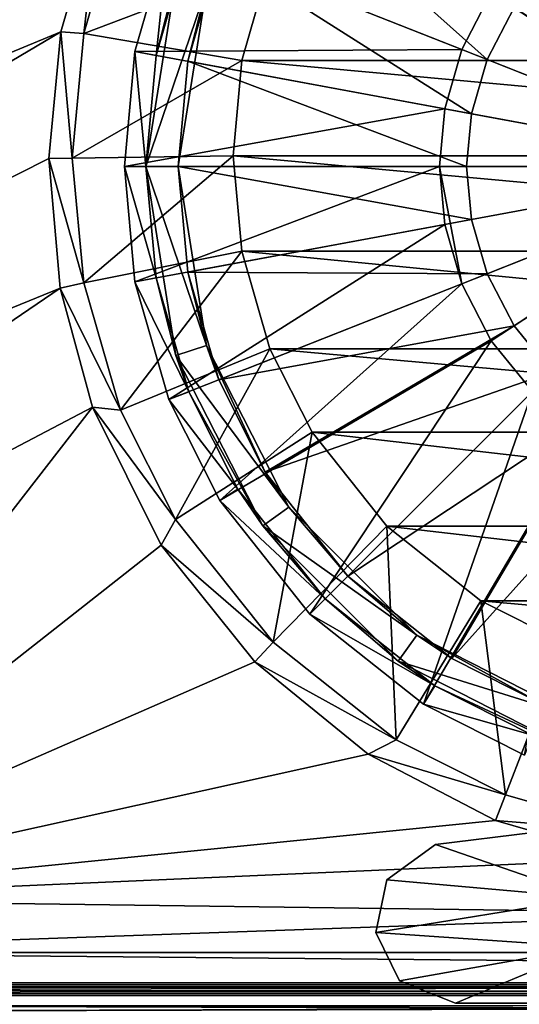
# Model space of a CAD drawing. Header units: metres. Extents: x 0 to 1004, y -708 to 0.
# Tile 55 of 98: x 433 to 480, y -652 to -560. Entities that reach past the tile are written whole.
import ezdxf

# ---------------------------------------------------------------- set-up
doc = ezdxf.new("R2010")
doc.units = ezdxf.units.M

msp = doc.modelspace()

# ---------------------------------------------------------------- linework, layer by layer
at = {"layer": 'top0'}
for points in [[(74.945648, -649.620239, 184.708984), (74.945648, -650.622864, 187.784439), (921.945618, -649.620239, 184.708984)], [(74.945648, -650.622864, 187.784439), (921.945618, -650.622864, 187.784439), (921.945618, -649.620239, 184.708984)], [(74.945648, -650.000854, 183.984665), (74.945648, -649.620239, 184.708984), (921.945618, -650.000854, 183.984665)], [(74.945648, -649.620239, 184.708984), (921.945618, -649.620239, 184.708984), (921.945618, -650.000854, 183.984665)], [(74.945648, -649.620239, 2040.066406), (74.945648, -650.000488, 2040.790527), (921.945618, -649.620239, 2040.066406)], [(74.945648, -650.000488, 2040.790527), (921.945618, -650.000854, 2040.790771), (921.945618, -649.620239, 2040.066406)], [(74.945648, -650.622864, 2036.990967), (74.945648, -649.620239, 2040.066406), (921.945618, -650.622559, 2036.991333)], [(74.945648, -649.620239, 2040.066406), (921.945618, -649.620239, 2040.066406), (921.945618, -650.622559, 2036.991333)], [(74.945648, -650.000488, 2040.790527), (74.945648, -650.816833, 2040.737793), (921.945618, -650.000854, 2040.790771)], [(74.945648, -650.816833, 184.037659), (74.945648, -650.000854, 183.984665), (921.945618, -650.816833, 184.037659)], [(74.945648, -650.000854, 183.984665), (921.945618, -650.000854, 183.984665), (921.945618, -650.816833, 184.037659)], [(74.945648, -650.816833, 2040.737793), (921.945618, -650.816833, 2040.737793), (921.945618, -650.000854, 2040.790771)], [(74.945648, -650.622864, 2036.990967), (921.945618, -650.622559, 2036.991333), (921.945618, -653.369629, 2035.28418)], [(74.945648, -650.622864, 187.784439), (74.945648, -653.369629, 189.491211), (921.945618, -650.622864, 187.784439)], [(74.945648, -653.369629, 189.491211), (921.945618, -653.369629, 189.491211), (921.945618, -650.622864, 187.784439)], [(74.945648, -653.369629, 2035.28418), (74.945648, -650.622864, 2036.990967), (921.945618, -653.369629, 2035.28418)], [(74.945648, -650.816833, 184.037659), (921.945618, -650.816833, 184.037659), (74.945648, -650.816833, 184.887695)], [(921.945618, -650.816833, 184.037659), (921.945618, -650.816833, 184.887695), (74.945648, -650.816833, 184.887695)], [(74.945648, -653.265991, 188.218597), (74.945648, -650.816833, 184.887695), (921.945618, -653.265991, 188.218597)], [(74.945648, -650.816833, 184.887695), (921.945618, -650.816833, 184.887695), (921.945618, -653.265991, 188.218597)], [(74.945648, -650.816833, 2039.887695), (74.945648, -653.265991, 2036.556763), (921.945618, -650.816833, 2039.887695)], [(74.945648, -653.265991, 2036.556763), (921.945618, -653.266418, 2036.556641), (921.945618, -650.816833, 2039.887695)], [(921.945618, -650.816833, 2039.887695), (921.945618, -650.816833, 2040.737793), (74.945648, -650.816833, 2039.887695)], [(921.945618, -650.816833, 2040.737793), (74.945648, -650.816833, 2040.737793), (74.945648, -650.816833, 2039.887695)]]:
    msp.add_3dface(points, dxfattribs=at)
at = {"layer": 'top0123416'}
for points in [[(451.815765, -553.659668, 104.382034), (456.153198, -545.043823, 104.382034), (476.809784, -563.554077, 108.182106)], [(456.153198, -545.043823, 104.382034), (479.326202, -558.696655, 108.182106), (476.809784, -563.554077, 108.182106)], [(447.16684, -551.819214, 106.452507), (444.009583, -562.800171, 106.452507), (474.454285, -562.621521, 110.948647)], [(445.976135, -563.164124, 103.797256), (444.009583, -562.800171, 103.389137), (447.16684, -551.819214, 103.389137)], [(447.16684, -551.819214, 103.389137), (444.009583, -562.800171, 103.389137), (447.16684, -551.819214, 106.452507)], [(447.16684, -551.819214, 106.452507), (444.009583, -562.800171, 103.389137), (444.009583, -562.800171, 106.452507)], [(449.026367, -552.555359, 103.797256), (445.976135, -563.164124, 103.797256), (447.16684, -551.819214, 103.389137)], [(447.81427, -555.922363, 96.509148), (445.976135, -563.164124, 103.797256), (449.026367, -552.555359, 103.797256)], [(447.16684, -551.819214, 106.452507), (474.454285, -562.621521, 110.948647), (477.205811, -557.310364, 110.948647)], [(481.057281, -552.569092, 110.948647), (477.205811, -557.310364, 110.948647), (502.024506, -573.536316, 112.452507)], [(448.926056, -563.710022, 104.382042), (451.815765, -553.659668, 104.382034), (475.358459, -568.601685, 108.182106)], [(451.815765, -553.659668, 104.382034), (448.926056, -563.710022, 104.382042), (450.66745, -556.849426, 96.509148)], [(451.815765, -553.659668, 104.382034), (476.809784, -563.554077, 108.182106), (475.358459, -568.601685, 108.182106)], [(479.326202, -558.696655, 108.182106), (482.848633, -554.360474, 108.182106), (502.024506, -573.536316, 109.452507)], [(447.81427, -555.922363, 96.509148), (445.024506, -573.536316, 96.509148), (445.976135, -563.164124, 103.797256)], [(447.81427, -555.922363, 96.509148), (450.66745, -556.849426, 96.509148), (445.024506, -573.536316, 96.509148)], [(450.66745, -556.849426, 96.509148), (448.024506, -573.536316, 96.509148), (445.024506, -573.536316, 96.509148)], [(450.66745, -556.849426, 96.509148), (448.926056, -563.710022, 104.382042), (448.024506, -573.536316, 96.509148)], [(477.205811, -557.310364, 110.948647), (474.454285, -562.621521, 110.948647), (502.024506, -573.536316, 112.452507)], [(476.809784, -563.554077, 108.182106), (479.326202, -558.696655, 108.182106), (502.024506, -573.536316, 109.452507)], [(444.009583, -562.800171, 106.452507), (472.867401, -568.140747, 110.948647), (474.454285, -562.621521, 110.948647)], [(474.454285, -562.621521, 110.948647), (472.867401, -568.140747, 110.948647), (502.024506, -573.536316, 112.452507)], [(444.009583, -562.800171, 106.452507), (443.024536, -573.536316, 106.452507), (472.867401, -568.140747, 110.948647)], [(445.024506, -573.536316, 103.797256), (443.024536, -573.536316, 103.389137), (444.009583, -562.800171, 103.389137)], [(444.009583, -562.800171, 103.389137), (443.024536, -573.536316, 106.452507), (444.009583, -562.800171, 106.452507)], [(444.009583, -562.800171, 103.389137), (443.024536, -573.536316, 103.389137), (443.024536, -573.536316, 106.452507)], [(445.976135, -563.164124, 103.797256), (445.024506, -573.536316, 103.797256), (444.009583, -562.800171, 103.389137)], [(445.024506, -573.536316, 96.509148), (445.024506, -573.536316, 103.797256), (445.976135, -563.164124, 103.797256)], [(475.358459, -568.601685, 108.182106), (476.809784, -563.554077, 108.182106), (502.024506, -573.536316, 109.452507)], [(448.024506, -573.536316, 104.382042), (448.926056, -563.710022, 104.382042), (474.905731, -573.536316, 108.182106)], [(448.926056, -563.710022, 104.382042), (448.024506, -573.536316, 104.382042), (448.024506, -573.536316, 96.509148)], [(448.926056, -563.710022, 104.382042), (475.358459, -568.601685, 108.182106), (474.905731, -573.536316, 108.182106)], [(443.024536, -573.536316, 106.452507), (472.372375, -573.536316, 110.948647), (472.867401, -568.140747, 110.948647)], [(472.867401, -568.140747, 110.948647), (472.372375, -573.536316, 110.948647), (502.024506, -573.536316, 112.452507)], [(474.905731, -573.536316, 108.182106), (475.358459, -568.601685, 108.182106), (502.024506, -573.536316, 109.452507)], [(443.024536, -573.536316, 106.452507), (444.009583, -584.272461, 106.452507), (472.372375, -573.536316, 110.948647)], [(444.009583, -584.272461, 103.389137), (443.024536, -573.536316, 103.389137), (445.976135, -583.908569, 103.797256)], [(443.024536, -573.536316, 103.389137), (445.024506, -573.536316, 103.797256), (445.976135, -583.908569, 103.797256)], [(444.009583, -584.272461, 106.452507), (443.024536, -573.536316, 103.389137), (444.009583, -584.272461, 103.389137)], [(444.009583, -584.272461, 106.452507), (443.024536, -573.536316, 106.452507), (443.024536, -573.536316, 103.389137)], [(444.009583, -584.272461, 106.452507), (472.867401, -578.931885, 110.948647), (472.372375, -573.536316, 110.948647)], [(447.81427, -591.150269, 96.509148), (445.976135, -583.908569, 103.797256), (445.024506, -573.536316, 96.509148)], [(445.976135, -583.908569, 103.797256), (445.024506, -573.536316, 103.797256), (445.024506, -573.536316, 96.509148)], [(445.024506, -573.536316, 96.509148), (448.024506, -573.536316, 96.509148), (450.66745, -590.223267, 96.509148)], [(447.81427, -591.150269, 96.509148), (445.024506, -573.536316, 96.509148), (450.66745, -590.223267, 96.509148)], [(448.926056, -583.36261, 104.382042), (448.024506, -573.536316, 104.382042), (475.358459, -578.470947, 108.182106)], [(448.024506, -573.536316, 104.382042), (474.905731, -573.536316, 108.182106), (475.358459, -578.470947, 108.182106)], [(450.66745, -590.223267, 96.509148), (448.024506, -573.536316, 96.509148), (448.926056, -583.36261, 104.382042)], [(448.024506, -573.536316, 96.509148), (448.024506, -573.536316, 104.382042), (448.926056, -583.36261, 104.382042)], [(472.372375, -573.536316, 110.948647), (472.867401, -578.931885, 110.948647), (474.454285, -584.451111, 110.948647)], [(474.454285, -584.451111, 110.948647), (502.024506, -573.536316, 112.452507), (472.372375, -573.536316, 110.948647)], [(474.454285, -584.451111, 110.948647), (477.205811, -589.762268, 110.948647), (502.024506, -573.536316, 112.452507)], [(475.358459, -578.470947, 108.182106), (474.905731, -573.536316, 108.182106), (502.024506, -573.536316, 109.452507)], [(476.809784, -583.518616, 108.182106), (475.358459, -578.470947, 108.182106), (502.024506, -573.536316, 109.452507)], [(479.326202, -588.375977, 108.182106), (476.809784, -583.518616, 108.182106), (502.024506, -573.536316, 109.452507)], [(477.205811, -589.762268, 110.948647), (481.057281, -594.50354, 110.948647), (502.024506, -573.536316, 112.452507)], [(482.848633, -592.712158, 108.182106), (479.326202, -588.375977, 108.182106), (502.024506, -573.536316, 109.452507)], [(444.009583, -584.272461, 106.452507), (447.16684, -595.253418, 106.452507), (472.867401, -578.931885, 110.948647)], [(472.867401, -578.931885, 110.948647), (447.16684, -595.253418, 106.452507), (474.454285, -584.451111, 110.948647)], [(448.926056, -583.36261, 104.382042), (475.358459, -578.470947, 108.182106), (476.809784, -583.518616, 108.182106)], [(451.815765, -593.413025, 104.382042), (448.926056, -583.36261, 104.382042), (476.809784, -583.518616, 108.182106)], [(450.66745, -590.223267, 96.509148), (448.926056, -583.36261, 104.382042), (451.815765, -593.413025, 104.382042)], [(451.815765, -593.413025, 104.382042), (476.809784, -583.518616, 108.182106), (479.326202, -588.375977, 108.182106)], [(444.009583, -584.272461, 103.389137), (445.976135, -583.908569, 103.797256), (449.026367, -594.517273, 103.797256)], [(447.16684, -595.253418, 103.389137), (444.009583, -584.272461, 103.389137), (449.026367, -594.517273, 103.797256)], [(447.16684, -595.253418, 106.452507), (444.009583, -584.272461, 106.452507), (447.16684, -595.253418, 103.389137)], [(447.16684, -595.253418, 103.389137), (444.009583, -584.272461, 106.452507), (444.009583, -584.272461, 103.389137)], [(449.026367, -594.517273, 103.797256), (445.976135, -583.908569, 103.797256), (447.81427, -591.150269, 96.509148)], [(474.454285, -584.451111, 110.948647), (447.16684, -595.253418, 106.452507), (451.904388, -604.664551, 106.452507)], [(474.454285, -584.451111, 110.948647), (451.904388, -604.664551, 106.452507), (477.205811, -589.762268, 110.948647)], [(456.153198, -602.02887, 104.382042), (451.815765, -593.413025, 104.382042), (479.326202, -588.375977, 108.182106)], [(456.153198, -602.02887, 104.382042), (479.326202, -588.375977, 108.182106), (482.848633, -592.712158, 108.182106)], [(458.337585, -605.276733, 96.509148), (447.81427, -591.150269, 96.509148), (450.66745, -590.223267, 96.509148)], [(458.337585, -605.276733, 96.509148), (450.66745, -590.223267, 96.509148), (456.153198, -602.02887, 104.382042)], [(456.153198, -602.02887, 104.382042), (450.66745, -590.223267, 96.509148), (451.815765, -593.413025, 104.382042)], [(451.904388, -604.664551, 106.452507), (460.305237, -615.255554, 106.452507), (477.205811, -589.762268, 110.948647)], [(477.205811, -589.762268, 110.948647), (460.305237, -615.255554, 106.452507), (481.057281, -594.50354, 110.948647)], [(455.910522, -607.0401, 96.509148), (449.026367, -594.517273, 103.797256), (447.81427, -591.150269, 96.509148)], [(455.910522, -607.0401, 96.509148), (447.81427, -591.150269, 96.509148), (458.337585, -605.276733, 96.509148)], [(463.840729, -611.720093, 104.382042), (456.153198, -602.02887, 104.382042), (482.848633, -592.712158, 108.182106)], [(463.840729, -611.720093, 104.382042), (482.848633, -592.712158, 108.182106), (487.184845, -596.234619, 108.182106)], [(447.16684, -595.253418, 103.389137), (449.026367, -594.517273, 103.797256), (453.603882, -603.610291, 103.797256)], [(455.910522, -607.0401, 96.509148), (453.603882, -603.610291, 103.797256), (449.026367, -594.517273, 103.797256)], [(460.305237, -615.255554, 106.452507), (470.89624, -623.656433, 106.452507), (481.057281, -594.50354, 110.948647)], [(481.057281, -594.50354, 110.948647), (470.89624, -623.656433, 106.452507), (485.798553, -598.355042, 110.948647)], [(451.904388, -604.664551, 103.389137), (447.16684, -595.253418, 103.389137), (453.603882, -603.610291, 103.797256)], [(451.904388, -604.664551, 106.452507), (447.16684, -595.253418, 106.452507), (451.904388, -604.664551, 103.389137)], [(451.904388, -604.664551, 103.389137), (447.16684, -595.253418, 106.452507), (447.16684, -595.253418, 103.389137)], [(473.531952, -619.407593, 104.382042), (463.840729, -611.720093, 104.382042), (487.184845, -596.234619, 108.182106)], [(473.531952, -619.407593, 104.382042), (487.184845, -596.234619, 108.182106), (492.042206, -598.751038, 108.182106)], [(470.89624, -623.656433, 106.452507), (480.307404, -628.393982, 106.452507), (485.798553, -598.355042, 110.948647)], [(482.147827, -623.745056, 104.382042), (473.531952, -619.407593, 104.382042), (492.042206, -598.751038, 108.182106)], [(463.840729, -611.720093, 104.382042), (458.337585, -605.276733, 96.509148), (456.153198, -602.02887, 104.382042)], [(451.904388, -604.664551, 103.389137), (453.603882, -603.610291, 103.797256), (461.719421, -613.841431, 103.797256)], [(461.719421, -613.841431, 103.797256), (453.603882, -603.610291, 103.797256), (455.910522, -607.0401, 96.509148)], [(460.305237, -615.255554, 103.389137), (451.904388, -604.664551, 103.389137), (461.719421, -613.841431, 103.797256)], [(460.305237, -615.255554, 106.452507), (451.904388, -604.664551, 106.452507), (460.305237, -615.255554, 103.389137)], [(460.305237, -615.255554, 103.389137), (451.904388, -604.664551, 106.452507), (451.904388, -604.664551, 103.389137)], [(470.284088, -617.223267, 96.509148), (455.910522, -607.0401, 96.509148), (458.337585, -605.276733, 96.509148)], [(470.284088, -617.223267, 96.509148), (458.337585, -605.276733, 96.509148), (463.840729, -611.720093, 104.382042)], [(468.520721, -619.650269, 96.509148), (461.719421, -613.841431, 103.797256), (455.910522, -607.0401, 96.509148)], [(468.520721, -619.650269, 96.509148), (455.910522, -607.0401, 96.509148), (470.284088, -617.223267, 96.509148)], [(473.531952, -619.407593, 104.382042), (470.284088, -617.223267, 96.509148), (463.840729, -611.720093, 104.382042)], [(460.305237, -615.255554, 103.389137), (461.719421, -613.841431, 103.797256), (471.9505, -621.956909, 103.797256)], [(471.9505, -621.956909, 103.797256), (461.719421, -613.841431, 103.797256), (468.520721, -619.650269, 96.509148)], [(470.89624, -623.656433, 103.389137), (460.305237, -615.255554, 103.389137), (471.9505, -621.956909, 103.797256)], [(470.89624, -623.656433, 106.452507), (460.305237, -615.255554, 106.452507), (470.89624, -623.656433, 103.389137)], [(470.89624, -623.656433, 103.389137), (460.305237, -615.255554, 106.452507), (460.305237, -615.255554, 103.389137)], [(485.337585, -624.893372, 96.509148), (468.520721, -619.650269, 96.509148), (470.284088, -617.223267, 96.509148)], [(485.337585, -624.893372, 96.509148), (470.284088, -617.223267, 96.509148), (482.147827, -623.745056, 104.382042)], [(470.284088, -617.223267, 96.509148), (473.531952, -619.407593, 104.382042), (482.147827, -623.745056, 104.382042)], [(484.410522, -627.746521, 96.509148), (471.9505, -621.956909, 103.797256), (468.520721, -619.650269, 96.509148)], [(484.410522, -627.746521, 96.509148), (468.520721, -619.650269, 96.509148), (485.337585, -624.893372, 96.509148)], [(470.89624, -623.656433, 103.389137), (471.9505, -621.956909, 103.797256), (481.043549, -626.534424, 103.797256)], [(484.410522, -627.746521, 96.509148), (481.043549, -626.534424, 103.797256), (471.9505, -621.956909, 103.797256)], [(480.307404, -628.393982, 103.389137), (470.89624, -623.656433, 103.389137), (481.043549, -626.534424, 103.797256)], [(480.307404, -628.393982, 106.452507), (470.89624, -623.656433, 106.452507), (480.307404, -628.393982, 103.389137)], [(480.307404, -628.393982, 103.389137), (470.89624, -623.656433, 106.452507), (470.89624, -623.656433, 103.389137)]]:
    msp.add_3dface(points, dxfattribs=at)
at = {"layer": 'top0123456'}
for points in [[(472.024475, -636.74707, 169.189713), (481.113281, -635.613159, 169.189713), (486.36853, -641.716858, 169.189713)], [(481.113281, -635.613159, 169.189713), (472.024475, -636.74707, 169.189713), (481.113281, -635.613159, 2055.5896)], [(472.024475, -636.74707, 169.189713), (472.024506, -636.74707, 2055.5896), (481.113281, -635.613159, 2055.5896)], [(481.113281, -635.613159, 2055.5896), (472.024506, -636.74707, 2055.5896), (486.368561, -641.716858, 2055.5896)], [(467.48645, -640.041321, 169.189713), (472.024475, -636.74707, 169.189713), (486.36853, -641.716858, 169.189713)], [(472.024475, -636.74707, 169.189713), (467.48645, -640.041321, 169.189713), (472.024506, -636.74707, 2055.5896)], [(467.48645, -640.041321, 169.189713), (467.486786, -640.040771, 2055.5896), (472.024506, -636.74707, 2055.5896)], [(472.024506, -636.74707, 2055.5896), (467.486786, -640.040771, 2055.5896), (486.368561, -641.716858, 2055.5896)], [(466.448334, -644.942993, 169.189713), (466.448303, -644.942627, 2055.5896), (467.486786, -640.040771, 2055.5896)], [(486.368561, -641.716858, 2055.5896), (467.486786, -640.040771, 2055.5896), (466.448303, -644.942627, 2055.5896)], [(467.48645, -640.041321, 169.189713), (466.448334, -644.942993, 169.189713), (467.486786, -640.040771, 2055.5896)], [(467.48645, -640.041321, 169.189713), (486.36853, -641.716858, 169.189713), (466.448334, -644.942993, 169.189713)], [(486.368561, -641.716858, 2055.5896), (466.448303, -644.942627, 2055.5896), (486.368561, -646.316833, 2055.5896)], [(486.36853, -641.716858, 169.189713), (486.36853, -646.316833, 169.189713), (466.448334, -644.942993, 169.189713)], [(466.448334, -644.942993, 169.189713), (468.659302, -649.439209, 169.189713), (466.448303, -644.942627, 2055.5896)], [(468.659302, -649.439209, 169.189713), (468.65918, -649.439087, 2055.5896), (466.448303, -644.942627, 2055.5896)], [(466.448303, -644.942627, 2055.5896), (468.65918, -649.439087, 2055.5896), (486.368561, -646.316833, 2055.5896)], [(466.448334, -644.942993, 169.189713), (486.36853, -646.316833, 169.189713), (468.659302, -649.439209, 169.189713)], [(486.368561, -646.316833, 2055.5896), (468.65918, -649.439087, 2055.5896), (473.868561, -651.516846, 2055.5896)], [(486.36853, -646.316833, 169.189713), (473.86853, -651.516846, 169.189713), (468.659302, -649.439209, 169.189713)], [(473.86853, -651.516846, 169.189713), (486.36853, -646.316833, 169.189713), (488.358002, -651.516846, 169.189713)], [(473.868561, -651.516846, 2055.5896), (488.358032, -651.516846, 2055.5896), (486.368561, -646.316833, 2055.5896)], [(468.659302, -649.439209, 169.189713), (473.86853, -651.516846, 169.189713), (468.65918, -649.439087, 2055.5896)], [(473.86853, -651.516846, 169.189713), (473.868561, -651.516846, 2055.5896), (468.65918, -649.439087, 2055.5896)], [(473.86853, -651.516846, 169.189713), (488.358002, -651.516846, 169.189713), (473.868561, -651.516846, 2055.5896)], [(488.358002, -651.516846, 169.189713), (488.358032, -651.516846, 2055.5896), (473.868561, -651.516846, 2055.5896)]]:
    msp.add_3dface(points, dxfattribs=at)
at = {"layer": 'top0123459'}
for points in [[(994.049377, -10, 90), (217.024673, -653.266907, 90), (10, -10, 90)], [(787.024658, -653.266907, 90), (217.024673, -653.266907, 90), (994.049377, -10, 90)], [(72.557671, -556.560425, 108.623322), (209.649567, -631.589539, 107.313683), (440.641327, -548.786743, 108.75901)], [(440.641327, -548.786743, 108.75901), (209.649567, -631.589539, 107.313683), (258.301056, -635.123474, 107.251999)], [(440.641327, -548.786743, 108.75901), (258.301056, -635.123474, 107.251999), (437.115204, -560.970581, 108.546341)], [(437.115204, -560.970581, 108.546341), (439.242218, -561.129395, 104.605713), (440.641327, -548.786743, 108.75901)], [(439.242218, -561.129395, 104.605713), (442.660126, -549.249573, 104.911133), (440.641327, -548.786743, 108.75901)], [(456.591675, -554.546936, 96.129578), (442.660126, -549.249573, 104.911133), (439.242218, -561.129395, 104.605713)], [(453.976837, -563.638306, 95.895851), (456.591675, -554.546936, 96.129578), (439.242218, -561.129395, 104.605713)], [(550.07251, -563.638306, 95.895851), (456.591675, -554.546936, 96.129578), (453.976837, -563.638306, 95.895851)], [(550.07251, -563.638306, 95.895851), (547.457703, -554.546936, 96.129578), (456.591675, -554.546936, 96.129578)], [(258.301056, -635.123474, 107.251999), (306.994904, -638.015747, 107.201515), (437.115204, -560.970581, 108.546341)], [(437.115204, -560.970581, 108.546341), (306.994904, -638.015747, 107.201515), (435.983368, -572.763977, 108.340485)], [(435.983368, -572.763977, 108.340485), (438.175293, -572.746765, 104.307045), (437.115204, -560.970581, 108.546341)], [(438.175293, -572.746765, 104.307045), (439.242218, -561.129395, 104.605713), (437.115204, -560.970581, 108.546341)], [(453.976837, -563.638306, 95.895851), (439.242218, -561.129395, 104.605713), (438.175293, -572.746765, 104.307045)], [(453.161041, -572.527039, 95.667336), (453.976837, -563.638306, 95.895851), (438.175293, -572.746765, 104.307045)], [(550.888306, -572.527039, 95.667336), (453.976837, -563.638306, 95.895851), (453.161041, -572.527039, 95.667336)], [(550.888306, -572.527039, 95.667336), (550.07251, -563.638306, 95.895851), (453.976837, -563.638306, 95.895851)], [(306.994904, -638.015747, 107.201515), (437.032898, -584.880066, 108.128998), (435.983368, -572.763977, 108.340485)], [(439.24054, -584.359802, 104.008492), (438.175293, -572.746765, 104.307045), (435.983368, -572.763977, 108.340485)], [(437.032898, -584.880066, 108.128998), (439.24054, -584.359802, 104.008492), (435.983368, -572.763977, 108.340485)], [(453.161041, -572.527039, 95.667336), (438.175293, -572.746765, 104.307045), (439.24054, -584.359802, 104.008492)], [(453.976837, -581.415771, 95.438812), (453.161041, -572.527039, 95.667336), (439.24054, -584.359802, 104.008492)], [(550.07251, -581.415771, 95.438812), (453.161041, -572.527039, 95.667336), (453.976837, -581.415771, 95.438812)], [(550.07251, -581.415771, 95.438812), (550.888306, -572.527039, 95.667336), (453.161041, -572.527039, 95.667336)], [(453.976837, -581.415771, 95.438812), (439.24054, -584.359802, 104.008492), (442.656708, -596.240112, 103.703056)], [(456.591675, -590.507141, 95.205086), (453.976837, -581.415771, 95.438812), (442.656708, -596.240112, 103.703056)], [(547.457703, -590.507141, 95.205086), (453.976837, -581.415771, 95.438812), (456.591675, -590.507141, 95.205086)], [(547.457703, -590.507141, 95.205086), (550.07251, -581.415771, 95.438812), (453.976837, -581.415771, 95.438812)], [(442.656708, -596.240112, 103.703056), (439.24054, -584.359802, 104.008492), (437.032898, -584.880066, 108.128998)], [(306.994904, -638.015747, 107.201515), (355.722656, -640.265808, 107.162239), (437.032898, -584.880066, 108.128998)], [(355.722656, -640.265808, 107.162239), (440.043762, -595.948181, 107.935799), (437.032898, -584.880066, 108.128998)], [(440.043762, -595.948181, 107.935799), (442.656708, -596.240112, 103.703056), (437.032898, -584.880066, 108.128998)], [(456.591675, -590.507141, 95.205086), (442.656708, -596.240112, 103.703056), (447.782593, -606.420959, 103.441322)], [(460.518127, -598.303406, 95.004654), (456.591675, -590.507141, 95.205086), (447.782593, -606.420959, 103.441322)], [(543.53125, -598.303406, 95.004654), (456.591675, -590.507141, 95.205086), (460.518127, -598.303406, 95.004654)], [(543.53125, -598.303406, 95.004654), (547.457703, -590.507141, 95.205086), (456.591675, -590.507141, 95.205086)], [(355.722656, -640.265808, 107.162239), (404.475861, -641.873291, 107.134178), (440.043762, -595.948181, 107.935799)], [(404.475861, -641.873291, 107.134178), (446.458862, -608.837952, 107.710808), (440.043762, -595.948181, 107.935799)], [(446.458862, -608.837952, 107.710808), (447.782593, -606.420959, 103.441322), (440.043762, -595.948181, 107.935799)], [(447.782593, -606.420959, 103.441322), (442.656708, -596.240112, 103.703056), (440.043762, -595.948181, 107.935799)], [(460.518127, -598.303406, 95.004654), (447.782593, -606.420959, 103.441322), (456.874695, -617.880981, 103.146698)], [(467.47287, -607.067444, 94.779343), (460.518127, -598.303406, 95.004654), (456.874695, -617.880981, 103.146698)], [(536.576477, -607.067444, 94.779343), (460.518127, -598.303406, 95.004654), (467.47287, -607.067444, 94.779343)], [(536.576477, -607.067444, 94.779343), (543.53125, -598.303406, 95.004654), (460.518127, -598.303406, 95.004654)], [(456.874695, -617.880981, 103.146698), (447.782593, -606.420959, 103.441322), (446.458862, -608.837952, 107.710808)], [(467.47287, -607.067444, 94.779343), (456.874695, -617.880981, 103.146698), (468.339081, -626.97168, 102.912987)], [(476.239777, -614.019897, 94.600601), (467.47287, -607.067444, 94.779343), (468.339081, -626.97168, 102.912987)], [(527.80957, -614.019897, 94.600601), (467.47287, -607.067444, 94.779343), (476.239777, -614.019897, 94.600601)], [(527.80957, -614.019897, 94.600601), (536.576477, -607.067444, 94.779343), (467.47287, -607.067444, 94.779343)], [(455.182587, -619.699036, 107.521233), (446.458862, -608.837952, 107.710808), (404.475861, -641.873291, 107.134178)], [(455.182587, -619.699036, 107.521233), (456.874695, -617.880981, 103.146698), (446.458862, -608.837952, 107.710808)], [(476.239777, -614.019897, 94.600601), (468.339081, -626.97168, 102.912987), (478.521637, -632.095825, 102.78125)], [(484.038635, -617.945068, 94.499687), (476.239777, -614.019897, 94.600601), (478.521637, -632.095825, 102.78125)], [(520.010742, -617.945068, 94.499687), (476.239777, -614.019897, 94.600601), (484.038635, -617.945068, 94.499687)], [(520.010742, -617.945068, 94.499687), (527.80957, -614.019897, 94.600601), (476.239777, -614.019897, 94.600601)], [(468.339081, -626.97168, 102.912987), (456.874695, -617.880981, 103.146698), (455.182587, -619.699036, 107.521233)], [(484.038635, -617.945068, 94.499687), (478.521637, -632.095825, 102.78125), (490.405609, -635.511719, 102.693436)], [(465.744904, -628.327209, 107.370621), (455.182587, -619.699036, 107.521233), (404.475861, -641.873291, 107.134178)], [(465.744904, -628.327209, 107.370621), (468.339081, -626.97168, 102.912987), (455.182587, -619.699036, 107.521233)], [(478.521637, -632.095825, 102.78125), (468.339081, -626.97168, 102.912987), (465.744904, -628.327209, 107.370621)], [(404.475861, -641.873291, 107.134178), (477.596405, -634.500916, 107.262863), (465.744904, -628.327209, 107.370621)], [(477.596405, -634.500916, 107.262863), (478.521637, -632.095825, 102.78125), (465.744904, -628.327209, 107.370621)], [(490.405609, -635.511719, 102.693436), (478.521637, -632.095825, 102.78125), (477.596405, -634.500916, 107.262863)], [(490.090332, -638.09668, 107.200096), (477.596405, -634.500916, 107.262863), (404.475861, -641.873291, 107.134178)], [(490.090332, -638.09668, 107.200096), (490.405609, -635.511719, 102.693436), (477.596405, -634.500916, 107.262863)], [(502.024689, -643.159424, 107.111732), (490.090332, -638.09668, 107.200096), (404.475861, -641.873291, 107.134178)], [(502.024689, -643.159424, 107.111732), (404.475861, -641.873291, 107.134178), (398.900238, -646.814575, 135.096939)], [(605.149231, -646.814575, 135.096939), (502.024689, -643.159424, 107.111732), (398.900238, -646.814575, 135.096939)], [(936.825623, -651.75592, 163.059708), (398.900238, -646.814575, 135.096939), (67.223946, -651.75592, 163.059708)], [(605.149231, -646.814575, 135.096939), (398.900238, -646.814575, 135.096939), (936.825623, -651.75592, 163.059708)]]:
    msp.add_3dface(points, dxfattribs=at)

doc.saveas('drawing.dxf')
